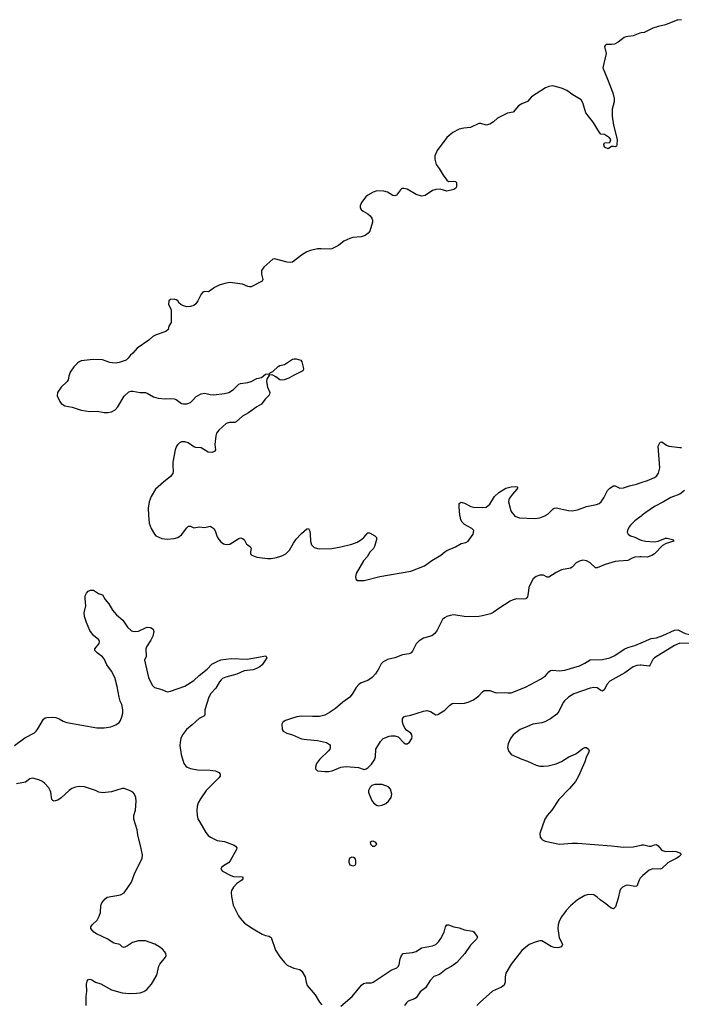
# Model space of a CAD drawing. Header units: inches. Extents: x 1835039 to 2027607, y 642849 to 774141.
# Tile 41 of 113: x 1883066 to 1890448, y 714544 to 725527. Entities that reach past the tile are written whole.
import ezdxf

# ---------------------------------------------------------------- set-up
doc = ezdxf.new("R2010")
doc.units = ezdxf.units.IN
doc.header["$MEASUREMENT"] = 0
for name, color, linetype in [('B8781', 7, 'Continuous'), ('B8782', 7, 'Continuous'), ('B8791', 7, 'Continuous'), ('B8792', 7, 'Continuous')]:
    doc.layers.add(name, color=color, linetype=linetype)

msp = doc.modelspace()

# ---------------------------------------------------------------- linework, layer by layer
at = {"layer": 'B8781', "color": 6}
for points, elevation in [([(1884503, 720000), (1884509, 719910), (1884531, 719851), (1884569, 719790), (1884586, 719770), (1884650, 719742), (1884710, 719733), (1884790, 719741), (1884830, 719751), (1884870, 719781), (1884930, 719861), (1884950, 719876), (1884970, 719876), (1885010, 719861), (1885070, 719869), (1885130, 719864), (1885190, 719876), (1885210, 719868), (1885231, 719850), (1885246, 719826), (1885270, 719760), (1885289, 719729), (1885310, 719704), (1885340, 719680), (1885370, 719672), (1885410, 719677), (1885510, 719740), (1885530, 719746), (1885550, 719741), (1885569, 719729), (1885598, 719678), (1885636, 719650), (1885650, 719630), (1885641, 719590), (1885641, 719570), (1885656, 719556), (1885710, 719532), (1885830, 719517), (1885870, 719517), (1885930, 719528), (1885990, 719546), (1886036, 719570), (1886076, 719610), (1886120, 719690), (1886150, 719733), (1886210, 719796), (1886270, 719848), (1886290, 719852), (1886302, 719822), (1886308, 719788), (1886309, 719709), (1886321, 719670), (1886350, 719641), (1886388, 719628), (1886410, 719626), (1886550, 719629), (1886650, 719646), (1886770, 719676), (1886830, 719699), (1886870, 719720), (1886904, 719750), (1886950, 719804), (1886970, 719805), (1887030, 719770), (1887046, 719750), (1887046, 719730), (1887025, 719650), (1887014, 719630), (1886974, 719586), (1886943, 719537), (1886902, 719490), (1886819, 719350), (1886813, 719313), (1886815, 719295), (1886821, 719281), (1886834, 719270), (1886910, 719272), (1887085, 719315), (1887430, 719374), (1887584, 719436), (1887665, 719495), (1887766, 719554), (1887808, 719592), (1887832, 719608), (1887930, 719648), (1887990, 719683), (1888044, 719696), (1888070, 719710), (1888124, 719790), (1888133, 719830), (1888109, 719850), (1888030, 719895), (1888002, 719922), (1887988, 719948), (1887979, 719990), (1887978, 720000)], 600), ([(1888582, 720000), (1888590, 719990), (1888643, 719970), (1888810, 719962), (1888870, 719970), (1888926, 719994), (1888937, 720000)], 600), ([(1890000, 719991), (1889930, 719937), (1889881, 719890), (1889866, 719870), (1889847, 719830), (1889845, 719810), (1889853, 719790), (1889881, 719770), (1889930, 719756), (1889990, 719726), (1890000, 719723)], 600), ([(1890000, 719535), (1889985, 719535), (1889930, 719532), (1889899, 719521), (1889850, 719495), (1889750, 719489), (1889710, 719483), (1889599, 719450), (1889510, 719412), (1889490, 719413), (1889432, 719470), (1889391, 719491), (1889350, 719498), (1889311, 719489), (1889273, 719467), (1889230, 719422), (1889210, 719408), (1889110, 719389), (1889050, 719360), (1888970, 719309), (1888950, 719310), (1888910, 719330), (1888890, 719333), (1888869, 719331), (1888830, 719317), (1888796, 719290), (1888771, 719249), (1888748, 719192), (1888740, 719130), (1888730, 719090), (1888713, 719067), (1888690, 719062), (1888610, 719067), (1888570, 719056), (1888539, 719041), (1888410, 718960), (1888350, 718916), (1888319, 718901), (1888230, 718877), (1888190, 718871), (1888047, 718867), (1887910, 718887), (1887870, 718882), (1887830, 718870), (1887804, 718856), (1887784, 718836), (1887724, 718716), (1887698, 718682), (1887664, 718656), (1887573, 718627), (1887522, 718598), (1887490, 718566), (1887450, 718484), (1887435, 718465), (1887410, 718455), (1887336, 718444), (1887250, 718410), (1887170, 718389), (1887118, 718362), (1887099, 718341), (1887073, 718290), (1887034, 718230), (1887000, 718190), (1886950, 718157), (1886876, 718130), (1886848, 718112), (1886821, 718079), (1886777, 718003), (1886749, 717971), (1886670, 717915), (1886590, 717845), (1886522, 717798), (1886470, 717771), (1886410, 717755), (1886333, 717753), (1886210, 717760), (1886158, 717750), (1886075, 717725), (1886031, 717709), (1886001, 717690), (1885991, 717669), (1885994, 717610), (1886006, 717590), (1886046, 717570), (1886110, 717552), (1886210, 717507), (1886270, 717497), (1886390, 717488), (1886490, 717464), (1886522, 717442), (1886530, 717430), (1886530, 717410), (1886525, 717390), (1886513, 717370), (1886410, 717276), (1886379, 717230), (1886367, 717190), (1886368, 717170), (1886387, 717147), (1886470, 717140), (1886510, 717140), (1886552, 717148), (1886650, 717188), (1886710, 717196), (1886847, 717187), (1886910, 717163), (1886930, 717170), (1886953, 717187), (1886990, 717222), (1887026, 717270), (1887036, 717304), (1887041, 717390), (1887090, 717477), (1887121, 717510), (1887190, 717535), (1887210, 717539), (1887250, 717538), (1887290, 717528), (1887350, 717461), (1887369, 717449), (1887390, 717451), (1887415, 717470), (1887440, 717510), (1887445, 717530), (1887442, 717550), (1887430, 717570), (1887383, 717603), (1887364, 717624), (1887346, 717666), (1887338, 717698), (1887338, 717730), (1887351, 717750), (1887370, 717760), (1887430, 717768), (1887570, 717814), (1887610, 717821), (1887650, 717810), (1887710, 717774), (1887730, 717778), (1887810, 717824), (1887862, 717878), (1887890, 717899), (1887910, 717904), (1887970, 717898), (1888030, 717903), (1888070, 717915), (1888130, 717942), (1888190, 717985), (1888230, 718029), (1888250, 718044), (1888310, 718045), (1888370, 718022), (1888390, 718020), (1888470, 718022), (1888517, 718017), (1888550, 718020), (1888710, 718081), (1888875, 718170), (1888931, 718209), (1888970, 718254), (1888990, 718268), (1889010, 718271), (1889090, 718265), (1889150, 718270), (1889310, 718320), (1889371, 718349), (1889430, 718385), (1889570, 718391), (1889650, 718408), (1889706, 718434), (1889810, 718504), (1889850, 718525), (1889930, 718546), (1890000, 718577)], 600), ([(1883007, 717433), (1883123, 717517), (1883230, 717571), (1883250, 717590), (1883270, 717617), (1883330, 717726), (1883350, 717738), (1883370, 717742), (1883430, 717746), (1883470, 717742), (1883506, 717730), (1883550, 717704), (1883590, 717689), (1883928, 717628), (1884010, 717629), (1884082, 717638), (1884140, 717660), (1884174, 717686), (1884191, 717710), (1884207, 717750), (1884216, 717790), (1884218, 717830), (1884206, 717890), (1884187, 717927), (1884174, 717970), (1884154, 718090), (1884129, 718190), (1884090, 718260), (1884037, 718330), (1884010, 718399), (1883990, 718422), (1883930, 718464), (1883906, 718490), (1883904, 718510), (1883951, 718570), (1883956, 718590), (1883950, 718609), (1883890, 718657), (1883850, 718713), (1883810, 718804), (1883788, 718870), (1883785, 718910), (1883802, 718990), (1883796, 719070), (1883798, 719102), (1883810, 719131), (1883830, 719151), (1883855, 719165), (1883890, 719165), (1883947, 719127), (1883990, 719110), (1884020, 719060), (1884062, 719010), (1884100, 718940), (1884147, 718887), (1884215, 718830), (1884270, 718753), (1884312, 718712), (1884342, 718702), (1884390, 718705), (1884470, 718745), (1884490, 718750), (1884526, 718746), (1884556, 718730), (1884562, 718702), (1884551, 718650), (1884530, 718607), (1884479, 718530), (1884472, 718510), (1884477, 718423), (1884458, 718382), (1884504, 718190), (1884545, 718105), (1884570, 718080), (1884650, 718057), (1884711, 718029), (1884750, 718036), (1884910, 718093), (1885010, 718156), (1885068, 718212), (1885157, 718283), (1885210, 718338), (1885268, 718370), (1885310, 718386), (1885364, 718396), (1885430, 718401), (1885605, 718395), (1885812, 718430), (1885825, 718410), (1885770, 718330), (1885747, 718310), (1885709, 718290), (1885670, 718277), (1885570, 718264), (1885490, 718228), (1885367, 718193), (1885330, 718177), (1885315, 718165), (1885297, 718143), (1885253, 718070), (1885199, 718010), (1885175, 717970), (1885131, 717830), (1885132, 717768), (1885122, 717758), (1885070, 717733), (1884990, 717660), (1884926, 717610), (1884883, 717550), (1884865, 717510), (1884855, 717470), (1884853, 717430), (1884866, 717330), (1884898, 717230), (1884921, 717201), (1884936, 717190), (1884970, 717176), (1885050, 717161), (1885190, 717157), (1885250, 717150), (1885289, 717130), (1885303, 717110), (1885302, 717090), (1885287, 717070), (1885147, 716930), (1885082, 716838), (1885059, 716790), (1885047, 716750), (1885043, 716710), (1885047, 716650), (1885055, 716615), (1885075, 716575), (1885141, 716461), (1885170, 716428), (1885195, 716410), (1885270, 716370), (1885350, 716359), (1885458, 716318), (1885474, 716310), (1885487, 716290), (1885484, 716270), (1885416, 716144), (1885396, 716124), (1885341, 716090), (1885318, 716070), (1885309, 716050), (1885328, 716030), (1885420, 715980), (1885450, 715971), (1885547, 715967), (1885561, 715950), (1885544, 715930), (1885490, 715891), (1885450, 715852), (1885430, 715813), (1885425, 715790), (1885428, 715748), (1885449, 715649), (1885506, 715530), (1885524, 715504), (1885575, 715450), (1885670, 715385), (1885770, 715325), (1885810, 715311), (1885850, 715304), (1885870, 715291), (1885921, 715150), (1885970, 715073), (1886020, 715010), (1886050, 714982), (1886097, 714957), (1886126, 714946), (1886191, 714931), (1886214, 714914), (1886250, 714850), (1886262, 714790), (1886275, 714755), (1886362, 714650), (1886410, 714567), (1886437, 714537)], 500), ([(1890000, 718327), (1889990, 718329), (1889950, 718323), (1889909, 718310), (1889818, 718242), (1889650, 718147), (1889616, 718110), (1889590, 718057), (1889570, 718038), (1889550, 718046), (1889510, 718073), (1889470, 718080), (1889430, 718072), (1889250, 718008), (1889190, 717971), (1889143, 717930), (1889129, 717910), (1889083, 717810), (1889058, 717782), (1888990, 717730), (1888926, 717694), (1888890, 717685), (1888790, 717671), (1888730, 717642), (1888650, 717611), (1888570, 717551), (1888541, 717510), (1888517, 717450), (1888509, 717410), (1888518, 717370), (1888550, 717331), (1888670, 717277), (1888730, 717256), (1888830, 717212), (1888870, 717201), (1888910, 717199), (1888964, 717204), (1889050, 717226), (1889110, 717252), (1889194, 717306), (1889270, 717339), (1889350, 717399), (1889370, 717408), (1889390, 717409), (1889413, 717390), (1889418, 717370), (1889413, 717350), (1889391, 717309), (1889372, 717250), (1889301, 717090), (1889266, 717030), (1889202, 716950), (1889083, 716830), (1889002, 716710), (1888950, 716650), (1888924, 716610), (1888870, 716450), (1888872, 716410), (1888886, 716390), (1888899, 716379), (1888930, 716364), (1889090, 716331), (1889230, 716341), (1889290, 716340), (1889670, 716313), (1889804, 716296), (1889910, 716300), (1890000, 716321)], 600), ([(1883809, 714530), (1883808, 714630), (1883815, 714690), (1883811, 714769), (1883819, 714801), (1883830, 714821), (1883850, 714825), (1883870, 714818), (1883910, 714793), (1883970, 714774), (1884090, 714707), (1884210, 714672), (1884290, 714665), (1884370, 714668), (1884410, 714674), (1884450, 714688), (1884484, 714710), (1884536, 714770), (1884596, 714870), (1884619, 714970), (1884628, 714992), (1884693, 715070), (1884699, 715090), (1884696, 715110), (1884684, 715130), (1884659, 715159), (1884620, 715190), (1884575, 715215), (1884470, 715254), (1884390, 715254), (1884326, 715234), (1884270, 715195), (1884230, 715177), (1884210, 715184), (1884184, 715210), (1884170, 715216), (1884130, 715221), (1884110, 715229), (1884049, 715270), (1883922, 715330), (1883892, 715350), (1883858, 715390), (1883861, 715410), (1883876, 715430), (1883930, 715481), (1883953, 715527), (1883966, 715570), (1883972, 715648), (1883983, 715677), (1884018, 715722), (1884041, 715739), (1884190, 715767), (1884231, 715789), (1884314, 715906), (1884351, 716010), (1884433, 716170), (1884435, 716210), (1884415, 716315), (1884385, 716430), (1884378, 716490), (1884339, 716610), (1884341, 716650), (1884358, 716710), (1884367, 716810), (1884363, 716850), (1884346, 716890), (1884329, 716909), (1884291, 716931), (1884230, 716952), (1884210, 716952), (1884090, 716913), (1883990, 716902), (1883950, 716909), (1883910, 716929), (1883790, 716969), (1883730, 716973), (1883690, 716967), (1883648, 716952), (1883617, 716930), (1883530, 716846), (1883490, 716821), (1883450, 716810), (1883436, 716816), (1883425, 716830), (1883414, 716910), (1883407, 716930), (1883390, 716960), (1883348, 717008), (1883319, 717030), (1883278, 717050), (1883210, 717065), (1883180, 717060), (1883130, 717024), (1883030, 717005)], 500), ([(1890000, 715961), (1889990, 715950), (1889977, 715930), (1889950, 715863), (1889930, 715857), (1889850, 715875), (1889827, 715870), (1889791, 715850), (1889769, 715830), (1889761, 715810), (1889745, 715730), (1889713, 715630), (1889690, 715611), (1889670, 715615), (1889650, 715628), (1889606, 715666), (1889543, 715710), (1889510, 715741), (1889470, 715764), (1889412, 715768), (1889370, 715758), (1889289, 715711), (1889210, 715641), (1889163, 715590), (1889110, 715521), (1889086, 715470), (1889073, 715430), (1889070, 715390), (1889086, 715286), (1889116, 715230), (1889122, 715210), (1889110, 715185), (1889070, 715173), (1889030, 715177), (1888994, 715190), (1888910, 715241), (1888890, 715251), (1888870, 715252), (1888830, 715243), (1888750, 715211), (1888670, 715145), (1888550, 714992), (1888489, 714890), (1888481, 714850), (1888484, 714790), (1888470, 714759), (1888443, 714737), (1888341, 714690), (1888202, 714570), (1888165, 714530)], 600), ([(1886650, 714524), (1886777, 714630), (1886881, 714759), (1886903, 714777), (1886930, 714783), (1886990, 714784), (1887011, 714790), (1887210, 714926), (1887273, 714950), (1887292, 714970), (1887299, 714990), (1887311, 715050), (1887324, 715090), (1887344, 715110), (1887450, 715121), (1887490, 715134), (1887550, 715173), (1887590, 715183), (1887670, 715195), (1887710, 715212), (1887739, 715241), (1887763, 715277), (1887802, 715350), (1887817, 715410), (1887830, 715430), (1887850, 715432), (1887910, 715410), (1887970, 715397), (1888030, 715374), (1888120, 715360), (1888134, 715354), (1888174, 715294), (1888161, 715270), (1888096, 715204), (1888034, 715110), (1887942, 715010), (1887887, 714970), (1887825, 714935), (1887750, 714877), (1887687, 714853), (1887645, 714810), (1887593, 714727), (1887535, 714685), (1887490, 714618), (1887470, 714605), (1887401, 714579), (1887380, 714560), (1887359, 714530)], 500)]:
    msp.add_lwpolyline(points, dxfattribs=dict(at, elevation=elevation))
at = {"layer": 'B8781', "color": 6, "elevation": 600}
for points in [[(1887110, 716998), (1887030, 716996), (1886996, 716984), (1886975, 716965), (1886957, 716930), (1886957, 716910), (1886964, 716890), (1886996, 716816), (1887013, 716790), (1887046, 716766), (1887070, 716760), (1887110, 716764), (1887150, 716786), (1887181, 716810), (1887211, 716850), (1887218, 716890), (1887204, 716944), (1887181, 716970)], [(1887010, 716364), (1886990, 716362), (1886978, 716350), (1886981, 716330), (1887002, 716310), (1887030, 716307), (1887049, 716330), (1887039, 716350)], [(1886770, 716185), (1886743, 716170), (1886737, 716130), (1886750, 716101), (1886770, 716091), (1886790, 716088), (1886810, 716097), (1886818, 716110), (1886816, 716150), (1886809, 716170), (1886790, 716183)]]:
    msp.add_lwpolyline(points, close=True, dxfattribs=at)
at = {"layer": 'B8782', "color": 6, "elevation": 600}
for points in [[(1890000, 725379), (1889984, 725376), (1889910, 725348), (1889830, 725336), (1889810, 725327), (1889745, 725275), (1889704, 725256), (1889670, 725249), (1889611, 725249), (1889599, 725241), (1889591, 725229), (1889609, 725150), (1889571, 724990), (1889625, 724865), (1889683, 724710), (1889699, 724650), (1889697, 724610), (1889677, 724530), (1889675, 724450), (1889691, 724350), (1889731, 724190), (1889730, 724130), (1889723, 724117), (1889710, 724110), (1889690, 724114), (1889669, 724111), (1889630, 724088), (1889590, 724106), (1889583, 724130), (1889590, 724154), (1889650, 724159), (1889661, 724190), (1889648, 724210), (1889590, 724245), (1889550, 724252), (1889536, 724270), (1889463, 724383), (1889383, 724490), (1889350, 724601), (1889330, 724635), (1889236, 724690), (1889170, 724736), (1889110, 724763), (1889030, 724787), (1889010, 724789), (1888970, 724782), (1888932, 724768), (1888775, 724665), (1888730, 724616), (1888670, 724590), (1888632, 724568), (1888570, 724497), (1888510, 724485), (1888397, 724430), (1888352, 724388), (1888310, 724362), (1888270, 724350), (1888210, 724369), (1888190, 724370), (1888096, 724324), (1888023, 724317), (1887970, 724305), (1887900, 724270), (1887830, 724213), (1887722, 724070), (1887698, 724010), (1887698, 723970), (1887712, 723912), (1887747, 723867), (1887790, 723792), (1887830, 723739), (1887850, 723724), (1887910, 723725), (1887930, 723721), (1887941, 723710), (1887938, 723662), (1887932, 723648), (1887910, 723632), (1887830, 723615), (1887757, 723637), (1887710, 723633), (1887670, 723621), (1887590, 723566), (1887550, 723558), (1887490, 723576), (1887390, 723636), (1887350, 723646), (1887330, 723643), (1887313, 723630), (1887270, 723570), (1887250, 723561), (1887230, 723566), (1887170, 723603), (1887130, 723615), (1887050, 723617), (1887010, 723605), (1886950, 723570), (1886929, 723550), (1886879, 723490), (1886863, 723450), (1886865, 723430), (1886876, 723410), (1886898, 723390), (1886950, 723361), (1886978, 723338), (1886995, 723315), (1887002, 723290), (1887001, 723270), (1886971, 723169), (1886955, 723145), (1886921, 723119), (1886876, 723104), (1886784, 723096), (1886750, 723087), (1886683, 723057), (1886622, 723010), (1886550, 722972), (1886530, 722969), (1886430, 722973), (1886390, 722970), (1886310, 722952), (1886270, 722939), (1886210, 722902), (1886110, 722824), (1886090, 722820), (1886050, 722824), (1885910, 722861), (1885890, 722855), (1885790, 722765), (1885764, 722730), (1885764, 722690), (1885778, 722630), (1885772, 722610), (1885650, 722548), (1885630, 722547), (1885610, 722552), (1885550, 722576), (1885410, 722594), (1885355, 722585), (1885293, 722567), (1885239, 722541), (1885182, 722498), (1885170, 722493), (1885130, 722494), (1885110, 722488), (1885090, 722464), (1885055, 722390), (1885030, 722359), (1885010, 722341), (1884970, 722328), (1884930, 722326), (1884894, 722334), (1884863, 722350), (1884846, 722366), (1884831, 722391), (1884810, 722404), (1884790, 722409), (1884750, 722405), (1884731, 722390), (1884728, 722352), (1884750, 722310), (1884756, 722290), (1884756, 722150), (1884731, 722110), (1884722, 722070), (1884696, 722050), (1884587, 722013), (1884550, 721992), (1884506, 721954), (1884376, 721864), (1884330, 721807), (1884298, 721782), (1884276, 721750), (1884252, 721730), (1884177, 721703), (1884130, 721696), (1884070, 721703), (1883990, 721732), (1883884, 721736), (1883750, 721721), (1883730, 721712), (1883710, 721695), (1883670, 721655), (1883630, 721595), (1883613, 721550), (1883606, 721510), (1883595, 721490), (1883527, 721430), (1883488, 721370), (1883485, 721330), (1883513, 721270), (1883530, 721246), (1883570, 721220), (1883650, 721204), (1883750, 721173), (1883850, 721156), (1883930, 721161), (1884010, 721146), (1884050, 721146), (1884090, 721154), (1884130, 721175), (1884161, 721210), (1884231, 721329), (1884285, 721375), (1884310, 721384), (1884330, 721385), (1884410, 721368), (1884470, 721367), (1884490, 721360), (1884560, 721320), (1884610, 721304), (1884690, 721299), (1884750, 721303), (1884790, 721298), (1884810, 721290), (1884870, 721246), (1884890, 721241), (1884930, 721243), (1884970, 721258), (1884990, 721275), (1885034, 721326), (1885090, 721355), (1885130, 721361), (1885190, 721346), (1885230, 721344), (1885350, 721357), (1885401, 721370), (1885450, 721401), (1885510, 721462), (1885531, 721469), (1885610, 721479), (1885650, 721493), (1885710, 721525), (1885764, 721536), (1885810, 721572), (1885850, 721578), (1885859, 721590), (1885890, 721603), (1885950, 721657), (1885970, 721669), (1886019, 721681), (1886110, 721739), (1886130, 721745), (1886150, 721744), (1886202, 721730), (1886215, 721710), (1886230, 721650), (1886231, 721629), (1886226, 721610), (1886120, 721560), (1886070, 721530), (1886016, 721510), (1885990, 721506), (1885970, 721510), (1885924, 721544), (1885890, 721561), (1885870, 721566), (1885850, 721562), (1885824, 721516), (1885818, 721490), (1885830, 721430), (1885857, 721370), (1885850, 721340), (1885805, 721295), (1885762, 721238), (1885710, 721209), (1885618, 721142), (1885550, 721104), (1885480, 721040), (1885467, 721033), (1885407, 721033), (1885370, 721024), (1885288, 720950), (1885263, 720917), (1885253, 720887), (1885243, 720790), (1885249, 720730), (1885240, 720710), (1885210, 720701), (1885170, 720705), (1885090, 720751), (1885030, 720755), (1885010, 720761), (1884946, 720806), (1884910, 720820), (1884870, 720819), (1884850, 720809), (1884830, 720790), (1884816, 720770), (1884800, 720730), (1884774, 720590), (1884773, 720550), (1884780, 720490), (1884775, 720465), (1884749, 720430), (1884669, 720370), (1884580, 720290), (1884533, 720210), (1884510, 720150), (1884498, 720078), (1884503, 720000)], [(1887978, 720000), (1887968, 720092), (1887970, 720131), (1887990, 720144), (1888030, 720133), (1888099, 720099), (1888130, 720090), (1888230, 720085), (1888269, 720091), (1888290, 720103), (1888310, 720124), (1888363, 720210), (1888410, 720254), (1888490, 720300), (1888550, 720317), (1888601, 720321), (1888618, 720318), (1888625, 720310), (1888614, 720290), (1888564, 720236), (1888530, 720190), (1888522, 720170), (1888521, 720150), (1888546, 720050), (1888555, 720030), (1888582, 720000)], [(1888937, 720000), (1888964, 720016), (1889017, 720070), (1889030, 720079), (1889050, 720083), (1889190, 720052), (1889231, 720049), (1889290, 720061), (1889390, 720099), (1889502, 720118), (1889530, 720131), (1889552, 720148), (1889585, 720195), (1889626, 720274), (1889650, 720301), (1889690, 720326), (1889710, 720329), (1889761, 720301), (1889804, 720304), (1889870, 720329), (1889948, 720348), (1890000, 720366)]]:
    msp.add_lwpolyline(points, dxfattribs=at)
at = {"layer": 'B8791', "color": 6, "elevation": 600}
for points in [[(1890012, 720000), (1890000, 719991)], [(1890000, 719723), (1890050, 719710), (1890150, 719702), (1890190, 719711), (1890270, 719744), (1890290, 719744), (1890351, 719730), (1890363, 719710), (1890277, 719683), (1890238, 719662), (1890150, 719571), (1890120, 719550), (1890067, 719533), (1890000, 719535)], [(1890000, 718577), (1890110, 718624), (1890170, 718633), (1890243, 718657), (1890370, 718717), (1890410, 718720), (1890490, 718682), (1890526, 718674), (1890590, 718671), (1890690, 718680), (1890730, 718678), (1890757, 718670), (1890762, 718650), (1890736, 718624), (1890619, 718581), (1890590, 718574), (1890534, 718570), (1890430, 718572), (1890370, 718545), (1890150, 718410), (1890130, 718390), (1890101, 718330), (1890090, 718316), (1890000, 718327)], [(1890000, 716321), (1890010, 716323), (1890030, 716323), (1890090, 716308), (1890110, 716309), (1890150, 716324), (1890170, 716326), (1890190, 716312), (1890223, 716270), (1890239, 716259), (1890270, 716250), (1890350, 716253), (1890390, 716250), (1890437, 716230), (1890442, 716210), (1890420, 716190), (1890389, 716170), (1890322, 716138), (1890298, 716122), (1890230, 716061), (1890210, 716051), (1890130, 716057), (1890090, 716039), (1890019, 715981), (1890000, 715961)]]:
    msp.add_lwpolyline(points, dxfattribs=at)
at = {"layer": 'B8792', "color": 6, "elevation": 600}
for points in [[(1890450, 725522), (1890410, 725527), (1890271, 725469), (1890190, 725453), (1890129, 725431), (1890035, 725385), (1890000, 725379)], [(1890000, 720366), (1890070, 720389), (1890150, 720421), (1890170, 720434), (1890195, 720470), (1890207, 720530), (1890190, 720770), (1890210, 720813), (1890230, 720819), (1890283, 720783), (1890310, 720772), (1890430, 720754), (1890450, 720754)], [(1890483, 720277), (1890430, 720234), (1890330, 720196), (1890250, 720148), (1890150, 720098), (1890051, 720030), (1890012, 720000)]]:
    msp.add_lwpolyline(points, dxfattribs=at)

doc.saveas('drawing.dxf')
